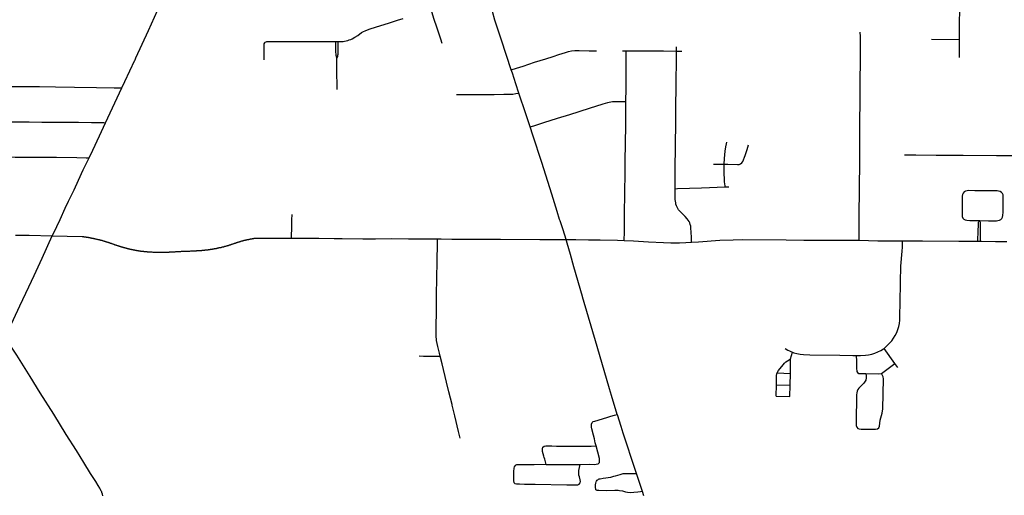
# Model space of a CAD drawing. Header units: feet. Extents: x 1677015 to 1902061, y 161166 to 378285.
# Tile 50 of 66: x 1790618 to 1800806, y 324878 to 329805. Entities that reach past the tile are written whole.
import ezdxf

# ---------------------------------------------------------------- set-up
doc = ezdxf.new("R2010")
doc.units = ezdxf.units.FT
doc.header["$MEASUREMENT"] = 0
doc.layers.add('326765_Road_Centerlines_O', color=7, linetype='Continuous')

msp = doc.modelspace()

# ---------------------------------------------------------------- linework, layer by layer
at = {"layer": '326765_Road_Centerlines_O'}
for p, q in [((1793888, 329580), (1793912, 329580)), ((1797415, 329479), (1797414, 329524)), ((1800052, 329601), (1800343, 329600)), ((1800342, 329411), (1800343, 329600)), ((1796854, 329481), (1796895, 329481)), ((1797415, 329479), (1797468, 329479)), ((1797919, 328073), (1797956, 328074)), ((1799725, 327514), (1799753, 327514)), ((1800532, 327510), (1800559, 327510)), ((1798595, 326292), (1798615, 326360)), ((1799675, 326243), (1799563, 326400)), ((1798593, 326139), (1798595, 326292)), ((1798457, 326147), (1798593, 326139)), ((1799535, 326139), (1799675, 326243)), ((1799704, 326202), (1799675, 326243)), ((1798592, 326020), (1798593, 326139)), ((1798446, 325905), (1798448, 326022)), ((1798448, 326022), (1798592, 326020)), ((1798588, 325902), (1798592, 326020)), ((1796801, 325715), (1796742, 325912)), ((1798446, 325905), (1798588, 325902)), ((1797076, 324872), (1797062, 324917))]:
    msp.add_line(p, q, dxfattribs=at)
for points in [[(1791809, 329384), (1791812, 329389), (1791821, 329410), (1791949, 329692), (1792043, 329899), (1792145, 330120), (1792160, 330154)], [(1795536, 329801), (1795509, 329888), (1795443, 330093)], [(1800343, 329600), (1800344, 329809), (1800346, 329866), (1800348, 329931), (1800348, 329979)], [(1793912, 329580), (1793964, 329580), (1793980, 329582), (1793996, 329585), (1794012, 329589), (1794028, 329594), (1794043, 329600), (1794058, 329607), (1794087, 329623), (1794115, 329641), (1794155, 329670), (1794169, 329678), (1794199, 329692), (1794246, 329708), (1794355, 329743), (1794434, 329768), (1794527, 329799), (1794587, 329818)], [(1794991, 329558), (1794975, 329604), (1794934, 329727), (1794908, 329807), (1794883, 329885), (1794875, 329912)], [(1795705, 329284), (1795604, 329592), (1795536, 329801)], [(1799304, 327519), (1799304, 327557), (1799304, 327758), (1799307, 328067), (1799310, 328325), (1799310, 328407), (1799311, 328504), (1799312, 328553), (1799312, 328634), (1799312, 328732), (1799314, 328970), (1799315, 329189), (1799317, 329358), (1799320, 329525), (1799319, 329616)], [(1799319, 329616), (1799318, 329645), (1799316, 329660), (1799314, 329676)], [(1793147, 329388), (1793147, 329474), (1793147, 329547), (1793149, 329555), (1793153, 329563), (1793159, 329571)], [(1793159, 329571), (1793169, 329575), (1793176, 329577), (1793183, 329577), (1793453, 329579), (1793618, 329579), (1793765, 329580), (1793888, 329580)], [(1793901, 329403), (1793895, 329424), (1793893, 329435), (1793891, 329449), (1793889, 329464), (1793888, 329483), (1793888, 329555), (1793888, 329580)], [(1793901, 329403), (1793908, 329424), (1793911, 329436), (1793912, 329448), (1793913, 329481), (1793912, 329548), (1793912, 329580)], [(1795705, 329284), (1795760, 329302), (1795828, 329324), (1795945, 329363), (1796063, 329400), (1796137, 329423), (1796196, 329444), (1796267, 329466), (1796298, 329475), (1796329, 329482), (1796361, 329484), (1796407, 329484), (1796510, 329483), (1796588, 329482)], [(1796891, 328956), (1796892, 329093), (1796894, 329268), (1796895, 329394), (1796895, 329461), (1796895, 329481)], [(1796895, 329481), (1797149, 329482), (1797281, 329481), (1797415, 329479)], [(1797400, 328054), (1797401, 328100), (1797401, 328250), (1797403, 328501), (1797408, 328740), (1797409, 328915), (1797410, 329100), (1797415, 329443), (1797415, 329479)], [(1791674, 329099), (1791704, 329165), (1791809, 329384)], [(1793903, 329081), (1793901, 329295), (1793901, 329403)], [(1795784, 329044), (1795753, 329141), (1795716, 329250), (1795705, 329284)], [(1790457, 329113), (1790478, 329113), (1790626, 329111), (1790823, 329111), (1790987, 329109), (1791184, 329107), (1791413, 329102), (1791594, 329100), (1791654, 329099), (1791674, 329099)], [(1791507, 328737), (1791603, 328942), (1791674, 329099)], [(1795139, 329030), (1795219, 329029), (1795284, 329030), (1795529, 329031), (1795627, 329032), (1795693, 329032), (1795719, 329033), (1795752, 329039), (1795784, 329044)], [(1795899, 328693), (1795854, 328829), (1795784, 329044)], [(1795899, 328693), (1795937, 328704), (1795960, 328711), (1796043, 328738), (1796184, 328783), (1796310, 328822), (1796513, 328887), (1796654, 328933), (1796702, 328947), (1796718, 328951), (1796753, 328956), (1796800, 328957), (1796834, 328956), (1796891, 328956)], [(1796874, 327517), (1796874, 327534), (1796875, 327590), (1796876, 327770), (1796881, 328032), (1796883, 328196), (1796884, 328329), (1796887, 328532), (1796889, 328701), (1796891, 328900), (1796891, 328956)], [(1790451, 328750), (1790469, 328749), (1790535, 328748), (1790715, 328745), (1790848, 328744), (1790963, 328743), (1791128, 328742), (1791227, 328742), (1791359, 328740), (1791461, 328738), (1791489, 328738), (1791507, 328737)], [(1791336, 328373), (1791376, 328453), (1791444, 328602), (1791507, 328737)], [(1796179, 327819), (1796123, 327998), (1796019, 328325), (1795927, 328607), (1795899, 328693)], [(1797908, 328307), (1797911, 328368), (1797919, 328443), (1797925, 328487), (1797932, 328519), (1797936, 328535)], [(1797908, 328307), (1797946, 328307), (1798045, 328303), (1798062, 328304), (1798078, 328310), (1798090, 328320), (1798099, 328334), (1798124, 328396), (1798146, 328459), (1798160, 328507)], [(1790448, 328386), (1790476, 328385), (1790572, 328382), (1790688, 328381), (1790818, 328382), (1790997, 328380), (1791209, 328377), (1791307, 328374), (1791336, 328373)], [(1799775, 328406), (1799890, 328404), (1800103, 328402), (1800382, 328400), (1800727, 328398), (1800892, 328397), (1801138, 328395), (1801255, 328395)], [(1790954, 327565), (1790967, 327591), (1791035, 327735), (1791089, 327853), (1791123, 327925), (1791180, 328042), (1791225, 328143), (1791275, 328248), (1791336, 328373)], [(1797796, 328307), (1797862, 328308), (1797908, 328307)], [(1797919, 328073), (1797918, 328082), (1797912, 328125), (1797911, 328153), (1797908, 328212), (1797907, 328288), (1797908, 328307)], [(1797400, 328054), (1797426, 328055), (1797674, 328064), (1797919, 328073)], [(1797568, 327499), (1797568, 327535), (1797568, 327551), (1797567, 327601), (1797564, 327650), (1797561, 327666), (1797557, 327683), (1797552, 327699), (1797545, 327714), (1797536, 327728), (1797526, 327742), (1797504, 327767), (1797468, 327800), (1797445, 327823), (1797435, 327835), (1797427, 327848), (1797420, 327863), (1797414, 327877), (1797409, 327892), (1797406, 327908), (1797401, 327941), (1797400, 327989), (1797400, 328054)], [(1800549, 327723), (1800642, 327722), (1800724, 327722), (1800740, 327723), (1800756, 327727), (1800770, 327734), (1800781, 327746), (1800788, 327760), (1800791, 327776), (1800793, 327809), (1800796, 327956), (1800795, 327972), (1800793, 327989), (1800787, 328003), (1800776, 328015), (1800763, 328023), (1800747, 328028), (1800731, 328030), (1800600, 328032), (1800502, 328032), (1800437, 328034), (1800421, 328033), (1800405, 328029), (1800391, 328021), (1800381, 328009), (1800375, 327993), (1800372, 327977), (1800370, 327912), (1800369, 327814), (1800369, 327782), (1800371, 327765), (1800376, 327750), (1800387, 327739), (1800401, 327731), (1800417, 327728), (1800450, 327726), (1800549, 327723)], [(1793429, 327542), (1793429, 327569), (1793432, 327643), (1793434, 327730), (1793438, 327786)], [(1796209, 327720), (1796204, 327735), (1796179, 327819)], [(1796273, 327527), (1796240, 327626), (1796209, 327720)], [(1800532, 327510), (1800533, 327543), (1800535, 327591), (1800538, 327702), (1800539, 327708), (1800544, 327715), (1800549, 327723)], [(1800559, 327510), (1800559, 327548), (1800560, 327703), (1800558, 327708), (1800554, 327716), (1800549, 327723)], [(1790575, 327574), (1790717, 327571), (1790954, 327565)], [(1790712, 327038), (1790768, 327156), (1790851, 327334), (1790954, 327565)], [(1790954, 327565), (1791263, 327559), (1791267, 327558), (1791270, 327558), (1791274, 327557), (1791277, 327557), (1791281, 327556), (1791284, 327556), (1791288, 327555), (1791292, 327555), (1791297, 327554), (1791301, 327554), (1791305, 327553), (1791309, 327552), (1791313, 327552), (1791317, 327551), (1791321, 327551), (1791325, 327550), (1791328, 327549), (1791332, 327549), (1791336, 327548), (1791339, 327548), (1791343, 327547), (1791346, 327546), (1791350, 327546), (1791353, 327545), (1791357, 327544), (1791361, 327543), (1791364, 327543), (1791368, 327542), (1791372, 327541), (1791376, 327540), (1791379, 327540), (1791383, 327539), (1791387, 327538), (1791391, 327537), (1791395, 327536), (1791399, 327535), (1791403, 327534), (1791407, 327533), (1791412, 327532), (1791415, 327532), (1791418, 327531), (1791421, 327530), (1791425, 327529), (1791428, 327528), (1791432, 327527), (1791435, 327527), (1791439, 327526), (1791442, 327525), (1791446, 327524), (1791450, 327523), (1791454, 327522), (1791458, 327521), (1791463, 327520), (1791466, 327519), (1791470, 327518), (1791473, 327517), (1791476, 327516), (1791480, 327515), (1791483, 327514), (1791486, 327513), (1791489, 327512), (1791493, 327511), (1791496, 327510), (1791500, 327509), (1791503, 327508), (1791507, 327507), (1791510, 327506), (1791514, 327505), (1791518, 327504), (1791521, 327502), (1791525, 327501), (1791529, 327500), (1791533, 327499), (1791537, 327497), (1791541, 327496), (1791544, 327495), (1791547, 327494), (1791551, 327493), (1791555, 327491), (1791558, 327490), (1791562, 327489), (1791565, 327488), (1791568, 327486), (1791572, 327485), (1791577, 327484), (1791582, 327482), (1791588, 327480), (1791592, 327478), (1791596, 327477), (1791599, 327476), (1791603, 327474), (1791607, 327473), (1791610, 327472), (1791613, 327471), (1791617, 327470), (1791621, 327468), (1791625, 327467), (1791628, 327466), (1791632, 327465), (1791635, 327464), (1791638, 327462), (1791642, 327461), (1791646, 327460), (1791650, 327459), (1791653, 327458), (1791657, 327456), (1791661, 327455), (1791664, 327454)], [(1791653, 327458), (1791657, 327456), (1791661, 327455), (1791664, 327454), (1791668, 327453), (1791672, 327452), (1791675, 327451), (1791679, 327450), (1791682, 327449), (1791685, 327448), (1791689, 327447), (1791692, 327446), (1791695, 327445), (1791699, 327444), (1791703, 327443), (1791706, 327442), (1791711, 327441), (1791715, 327440), (1791719, 327439), (1791722, 327438), (1791726, 327437), (1791729, 327436), (1791733, 327435), (1791736, 327434), (1791740, 327433), (1791744, 327432), (1791748, 327431), (1791752, 327430), (1791755, 327430), (1791759, 327429), (1791762, 327428), (1791765, 327427), (1791769, 327426), (1791772, 327426), (1791776, 327425), (1791780, 327424), (1791783, 327423), (1791787, 327423), (1791791, 327422), (1791794, 327421), (1791798, 327420), (1791802, 327420), (1791805, 327419), (1791809, 327418), (1791813, 327417), (1791816, 327417), (1791820, 327416), (1791823, 327416), (1791827, 327415), (1791830, 327414), (1791834, 327414), (1791837, 327413), (1791841, 327412), (1791844, 327412), (1791847, 327411), (1791851, 327411), (1791854, 327410), (1791858, 327410), (1791861, 327409), (1791864, 327409), (1791868, 327408), (1791871, 327408), (1791874, 327407), (1791878, 327407), (1791881, 327407), (1791884, 327406), (1791888, 327406), (1791891, 327405), (1791895, 327405), (1791898, 327405), (1791902, 327404), (1791906, 327404), (1791910, 327404), (1791913, 327403), (1791917, 327403), (1791921, 327403), (1791925, 327402), (1791929, 327402), (1791933, 327402), (1791937, 327401), (1791940, 327401), (1791944, 327401), (1791947, 327401), (1791951, 327401), (1791955, 327400), (1791958, 327400), (1791962, 327400), (1791966, 327400), (1791970, 327400), (1791974, 327399), (1791980, 327399), (1791984, 327399), (1791994, 327398), (1791998, 327398), (1792002, 327398), (1792006, 327398), (1792009, 327398), (1792013, 327398), (1792017, 327397), (1792021, 327397), (1792025, 327397), (1792029, 327397), (1792033, 327397), (1792037, 327397), (1792041, 327397), (1792044, 327397), (1792048, 327397), (1792053, 327397), (1792057, 327397), (1792061, 327397), (1792065, 327397), (1792069, 327397), (1792073, 327397), (1792077, 327397), (1792081, 327397), (1792086, 327397), (1792090, 327397), (1792094, 327397), (1792098, 327397), (1792101, 327397), (1792104, 327397), (1792108, 327397), (1792111, 327397), (1792114, 327397), (1792118, 327397), (1792121, 327397), (1792125, 327397), (1792128, 327397), (1792132, 327397), (1792136, 327398), (1792140, 327398), (1792144, 327398), (1792148, 327398), (1792152, 327398), (1792156, 327398), (1792161, 327398), (1792165, 327398), (1792169, 327399), (1792172, 327399), (1792176, 327399), (1792179, 327399), (1792183, 327399), (1792186, 327399), (1792190, 327399), (1792193, 327400), (1792197, 327400), (1792202, 327400), (1792206, 327400), (1792210, 327400), (1792214, 327401), (1792218, 327401), (1792223, 327401), (1792228, 327401), (1792232, 327402), (1792236, 327402), (1792241, 327402), (1792245, 327402), (1792250, 327402), (1792254, 327403), (1792258, 327403), (1792263, 327403), (1792274, 327404), (1792280, 327404), (1792286, 327404), (1792291, 327405), (1792297, 327405), (1792303, 327405), (1792308, 327405), (1792313, 327406), (1792317, 327406), (1792321, 327406), (1792325, 327406), (1792328, 327406), (1792332, 327407), (1792336, 327407), (1792339, 327407), (1792343, 327407), (1792346, 327407), (1792350, 327407), (1792354, 327407), (1792357, 327408), (1792361, 327408), (1792366, 327408), (1792370, 327408), (1792374, 327408), (1792378, 327408), (1792388, 327409), (1792395, 327409), (1792400, 327409), (1792404, 327409), (1792409, 327410), (1792413, 327410), (1792418, 327410), (1792423, 327410), (1792427, 327410), (1792432, 327411), (1792435, 327411), (1792438, 327411), (1792442, 327411), (1792446, 327411), (1792450, 327412), (1792454, 327412), (1792458, 327412), (1792462, 327412), (1792465, 327412), (1792469, 327413), (1792472, 327413), (1792476, 327413), (1792479, 327413), (1792483, 327414), (1792486, 327414), (1792490, 327414), (1792493, 327415), (1792497, 327415), (1792501, 327415), (1792505, 327416), (1792509, 327416), (1792512, 327416), (1792516, 327417), (1792520, 327417), (1792523, 327417), (1792527, 327418), (1792530, 327418), (1792534, 327418), (1792537, 327419), (1792540, 327419), (1792544, 327419), (1792547, 327420), (1792551, 327420), (1792555, 327421), (1792558, 327421), (1792562, 327422), (1792566, 327422), (1792569, 327422), (1792573, 327423), (1792577, 327423), (1792581, 327424), (1792585, 327425), (1792589, 327425), (1792593, 327426), (1792596, 327426), (1792600, 327427), (1792604, 327428), (1792608, 327428), (1792612, 327429), (1792616, 327430), (1792620, 327430), (1792624, 327431), (1792629, 327432), (1792633, 327433), (1792637, 327433), (1792641, 327434), (1792645, 327435), (1792650, 327436), (1792653, 327436), (1792656, 327437), (1792659, 327438), (1792663, 327438), (1792666, 327439), (1792669, 327440), (1792673, 327440), (1792676, 327441), (1792679, 327442), (1792683, 327443), (1792686, 327443), (1792690, 327444), (1792693, 327445), (1792697, 327446), (1792701, 327446), (1792704, 327447), (1792708, 327448), (1792711, 327449), (1792715, 327450), (1792718, 327450), (1792722, 327451), (1792725, 327452), (1792729, 327453), (1792732, 327454), (1792735, 327455), (1792738, 327456), (1792742, 327457), (1792745, 327458), (1792749, 327459), (1792752, 327460), (1792756, 327461), (1792760, 327462), (1792763, 327463), (1792766, 327464), (1792770, 327465), (1792774, 327466), (1792778, 327467), (1792782, 327469), (1792786, 327470), (1792789, 327471), (1792792, 327472), (1792797, 327473), (1792800, 327474), (1792803, 327476), (1792807, 327477), (1792810, 327478), (1792814, 327479), (1792817, 327480), (1792822, 327482), (1792827, 327484), (1792834, 327486), (1792838, 327487), (1792842, 327489), (1792846, 327490), (1792850, 327491), (1792854, 327493), (1792857, 327494), (1792861, 327495), (1792865, 327496), (1792869, 327498), (1792873, 327499), (1792876, 327500), (1792880, 327501), (1792884, 327502), (1792887, 327503), (1792891, 327505), (1792894, 327506), (1792897, 327507), (1792901, 327508), (1792904, 327509), (1792908, 327510), (1792911, 327511), (1792915, 327512), (1792918, 327513), (1792921, 327514), (1792925, 327514), (1792928, 327515), (1792931, 327516), (1792934, 327517), (1792938, 327518), (1792941, 327519), (1792945, 327520), (1792948, 327520), (1792952, 327521), (1792955, 327522), (1792959, 327523), (1792962, 327524), (1792966, 327524), (1792969, 327525), (1792972, 327526), (1792976, 327527), (1792979, 327527), (1792983, 327528), (1792986, 327529), (1792989, 327529), (1792993, 327530), (1792996, 327531), (1793000, 327531), (1793003, 327532), (1793006, 327533), (1793010, 327534), (1793013, 327534), (1793017, 327535), (1793020, 327535), (1793024, 327536), (1793027, 327537), (1793030, 327537), (1793034, 327538), (1793037, 327539), (1793041, 327539), (1793044, 327540), (1793048, 327540), (1793051, 327541), (1793054, 327542), (1793061, 327543)], [(1793061, 327543), (1793296, 327542), (1793349, 327542), (1793429, 327542)], [(1793429, 327542), (1793580, 327541), (1793714, 327541), (1793872, 327539)], [(1793872, 327539), (1793956, 327538), (1794168, 327536), (1794299, 327536), (1794462, 327537), (1794641, 327536), (1794786, 327535)], [(1794786, 327535), (1794914, 327534), (1794941, 327533)], [(1794929, 326794), (1794930, 326860), (1794932, 326958), (1794935, 327123), (1794938, 327304), (1794939, 327336), (1794941, 327452), (1794941, 327500), (1794941, 327533)], [(1794941, 327533), (1794978, 327533), (1795088, 327532)], [(1795088, 327532), (1795185, 327532), (1795331, 327531), (1795592, 327530), (1795999, 327528), (1796004, 327528)], [(1796004, 327528), (1796170, 327528), (1796206, 327527), (1796259, 327527), (1796273, 327527)], [(1796273, 327527), (1796374, 327528), (1796504, 327525), (1796625, 327523)], [(1796352, 327246), (1796316, 327372), (1796284, 327490), (1796273, 327527)], [(1796625, 327523), (1796805, 327520), (1796874, 327517)], [(1796874, 327517), (1796968, 327512), (1797125, 327502)], [(1797125, 327502), (1797280, 327496), (1797356, 327493), (1797446, 327494), (1797512, 327496), (1797568, 327499)], [(1797568, 327499), (1797643, 327504), (1797863, 327519)], [(1797863, 327519), (1798002, 327525), (1798100, 327527)], [(1798100, 327527), (1798550, 327523), (1798733, 327522), (1798889, 327521), (1799018, 327520), (1799148, 327519), (1799274, 327519), (1799304, 327519)], [(1799304, 327519), (1799499, 327515), (1799725, 327514)], [(1799563, 326400), (1799570, 326405), (1799582, 326416), (1799620, 326453), (1799642, 326478), (1799661, 326505), (1799678, 326534), (1799693, 326563), (1799706, 326594), (1799716, 326626), (1799722, 326659), (1799724, 326692), (1799725, 326742), (1799728, 326873), (1799732, 327087), (1799737, 327251), (1799751, 327407), (1799753, 327448), (1799753, 327497), (1799753, 327514)], [(1799753, 327514), (1799961, 327514), (1800336, 327511), (1800532, 327510)], [(1800559, 327510), (1800572, 327510), (1800715, 327508), (1800831, 327507)], [(1796442, 326933), (1796440, 326938), (1796352, 327246)], [(1790468, 326512), (1790618, 326839), (1790712, 327038)], [(1796742, 325912), (1796721, 325980), (1796592, 326418), (1796442, 326933)], [(1794970, 326319), (1794962, 326350), (1794945, 326419), (1794936, 326451), (1794931, 326482), (1794929, 326498), (1794928, 326515), (1794928, 326613), (1794929, 326794)], [(1791466, 324914), (1791464, 324917), (1791462, 324922), (1791455, 324937), (1791448, 324952), (1791431, 324981), (1791405, 325022), (1791352, 325105), (1791283, 325217), (1791204, 325342), (1791100, 325509), (1790970, 325718), (1790830, 325940), (1790726, 326107), (1790640, 326246), (1790588, 326330), (1790482, 326490), (1790468, 326512)], [(1798540, 326400), (1798568, 326381), (1798583, 326373), (1798598, 326366), (1798615, 326360)], [(1798615, 326360), (1798629, 326355), (1798661, 326346), (1798694, 326339), (1798727, 326335), (1798793, 326333), (1799106, 326328), (1799238, 326325), (1799274, 326325)], [(1799274, 326325), (1799320, 326326), (1799370, 326329), (1799402, 326334), (1799435, 326341), (1799467, 326351), (1799498, 326363), (1799528, 326378), (1799556, 326395), (1799563, 326400)], [(1794753, 326321), (1794795, 326320), (1794877, 326319), (1794945, 326319), (1794970, 326319)], [(1795092, 325820), (1795060, 325949), (1795035, 326051), (1794990, 326241), (1794970, 326319)], [(1798457, 326147), (1798469, 326170), (1798519, 326231), (1798533, 326246), (1798547, 326259), (1798580, 326282), (1798595, 326292)], [(1799274, 326325), (1799278, 326267), (1799277, 326195), (1799282, 326159), (1799288, 326149), (1799300, 326141), (1799375, 326138)], [(1798448, 326022), (1798449, 326118), (1798452, 326135), (1798457, 326147)], [(1799375, 326138), (1799376, 326116), (1799377, 326096), (1799372, 326072), (1799360, 326049), (1799349, 326035), (1799300, 325986), (1799290, 325973), (1799283, 325957), (1799279, 325938), (1799277, 325918), (1799272, 325633), (1799275, 325600), (1799280, 325582), (1799290, 325571), (1799306, 325565), (1799325, 325562), (1799473, 325563), (1799493, 325567), (1799507, 325577), (1799516, 325594), (1799523, 325655), (1799541, 325729), (1799549, 325773), (1799556, 326084), (1799552, 326104), (1799541, 326126), (1799535, 326139)], [(1799375, 326138), (1799507, 326136), (1799535, 326139)], [(1795174, 325470), (1795157, 325540), (1795120, 325701), (1795093, 325813), (1795092, 325820)], [(1796582, 325390), (1796573, 325423), (1796564, 325463), (1796554, 325500), (1796539, 325568), (1796535, 325584), (1796533, 325600), (1796534, 325616), (1796541, 325631), (1796553, 325641), (1796568, 325647), (1796693, 325684), (1796736, 325696), (1796773, 325707), (1796801, 325715)], [(1797001, 325104), (1796967, 325206), (1796888, 325448), (1796863, 325521), (1796840, 325591), (1796802, 325710), (1796801, 325715)], [(1796066, 325197), (1796051, 325252), (1796046, 325268), (1796042, 325284), (1796029, 325330), (1796026, 325346), (1796026, 325363), (1796032, 325378), (1796045, 325388), (1796061, 325390), (1796077, 325390), (1796093, 325390), (1796125, 325390), (1796174, 325388), (1796239, 325387), (1796369, 325388), (1796530, 325388), (1796582, 325390)], [(1796417, 325198), (1796517, 325199), (1796566, 325198), (1796583, 325199), (1796603, 325203), (1796612, 325210), (1796617, 325218), (1796618, 325227), (1796619, 325243), (1796616, 325259), (1796582, 325390)], [(1796066, 325197), (1795940, 325194), (1795874, 325194), (1795809, 325194), (1795776, 325194), (1795759, 325193), (1795745, 325187), (1795735, 325174), (1795730, 325158), (1795729, 325125), (1795727, 325027), (1795730, 325011), (1795742, 325001), (1795758, 324997), (1795791, 324995), (1795842, 324994), (1795950, 324993), (1796279, 324988), (1796327, 324987), (1796365, 324986), (1796392, 324987), (1796408, 324993), (1796419, 325006), (1796422, 325022), (1796419, 325038), (1796409, 325069), (1796405, 325085), (1796403, 325101), (1796403, 325118), (1796405, 325134), (1796409, 325166), (1796417, 325198)], [(1796066, 325197), (1796109, 325197), (1796365, 325198), (1796417, 325198)], [(1797062, 324917), (1797041, 324913), (1797014, 324909), (1796972, 324907), (1796939, 324905), (1796906, 324907), (1796890, 324910), (1796858, 324919), (1796825, 324925), (1796809, 324926), (1796776, 324926), (1796694, 324925), (1796611, 324927), (1796594, 324929), (1796588, 324931), (1796581, 324936), (1796578, 324944), (1796576, 324953), (1796575, 324970), (1796576, 324987), (1796578, 325002), (1796583, 325018), (1796588, 325025), (1796593, 325033), (1796599, 325038), (1796606, 325044), (1796614, 325047), (1796623, 325050), (1796654, 325054), (1796735, 325067), (1796767, 325075), (1796783, 325080), (1796830, 325095), (1796861, 325102), (1796878, 325104), (1796911, 325105), (1796960, 325104), (1797001, 325104)], [(1797062, 324917), (1797031, 325011), (1797001, 325104)], [(1791477, 324874), (1791473, 324891), (1791468, 324907), (1791466, 324914), (1791464, 324917)]]:
    msp.add_lwpolyline(points, dxfattribs=at)

doc.saveas('drawing.dxf')
